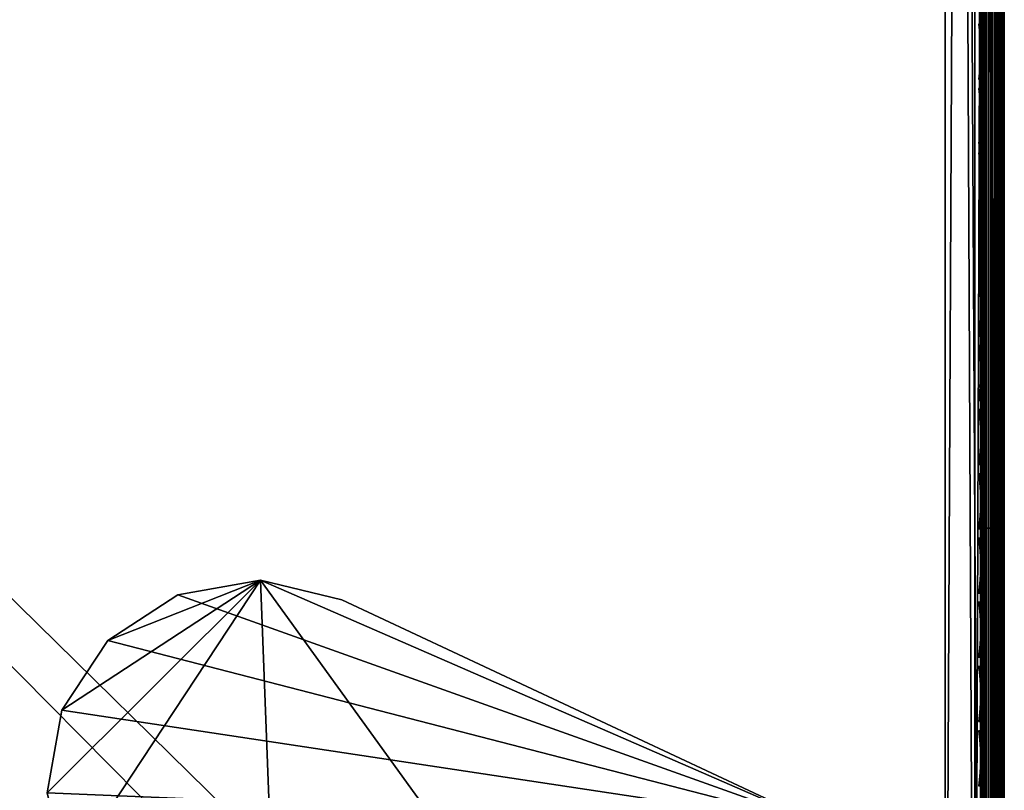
# Model space of a CAD drawing. Header units: inches. Extents: x 0 to 28, y -28 to 0.
# Tile 17 of 98: x 23.8 to 28, y -24.4 to -21.2. Entities that reach past the tile are written whole.
import ezdxf

# ---------------------------------------------------------------- set-up
doc = ezdxf.new("R2010")
doc.units = ezdxf.units.IN
doc.header["$LTSCALE"] = 0.03937
doc.header["$MEASUREMENT"] = 0
for name, color, linetype in [('A-FURN-3-ST', 151, 'Continuous'), ('A-FURN-3-ST-LGHW', 32, 'Continuous'), ('A-FURN-3-ST-SEAM', 250, 'Continuous'), ('A-FURN-3-STITCH', 15, 'Continuous')]:
    doc.layers.add(name, color=color, linetype=linetype)
doc.layers.add('A-FURN-3-ST-LM', color=7, linetype='Continuous', true_color=0xffbd7a)

msp = doc.modelspace()

# ---------------------------------------------------------------- meshes
at = {"layer": 'A-FURN-3-ST'}
mesh = msp.add_polyface(dxfattribs=at)
corners = [(0.25, -0.4912, 5), (27.75, -27.51, 5), (0.25, -27.51, 5), (0.125, -0.4912, 5.0335), (0.125, -27.51, 5.0335), (0.0335, -0.4912, 5.125), (0.0335, -27.51, 5.125), (0, -0.4912, 5.25), (0, -27.51, 5.25), (0.25, -27.7013, 5.0381), (0.125, -27.6885, 5.069), (0.0335, -27.6535, 5.1535), (0, -27.635, 5.2835), (0.25, -26.91, 18), (0.125, -26.91, 17.9665), (0.25, -27.1947, 17.9625), (0.125, -27.186, 17.9302), (0.25, -27.46, 17.8526), (0.125, -27.4433, 17.8236), (0.25, -27.6878, 17.6778), (0.125, -27.6641, 17.6541), (0.0335, -26.91, 17.875), (0.0335, -27.1624, 17.8418), (0.0335, -27.3975, 17.7444), (0.0335, -27.5994, 17.5894), (0, -26.91, 17.75), (0, -27.13, 17.721), (0, -27.335, 17.6361), (0, -27.511, 17.501), (0.0335, -27.7544, 17.3875), (0, -27.6461, 17.325), (0.0335, -1.1, 17.875), (0.125, -1.1, 17.9665), (0.25, -1.1, 18), (27.75, -27.6878, 17.6778), (27.75, -27.46, 17.8526), (27.75, -27.1947, 17.9625), (0, -27.7265, 5.375), (0, -27.76, 5.5), (0, -0.2412, 5.5002), (0, -0.25, 16.9007), (0, -27.76, 16.9), (0, -1.1, 17.75), (0, -27.731, 17.12)]
mesh.append_faces([[corners[k] for k in face] for face in [(0, 1, 2), (3, 2, 4), (5, 4, 6), (7, 6, 8), (9, 10, 2), (2, 10, 4), (4, 10, 11), (4, 11, 6), (6, 11, 8), (8, 11, 12), (13, 14, 15), (15, 14, 16), (15, 16, 17), (17, 16, 18), (17, 18, 19), (19, 18, 20), (14, 21, 16), (16, 21, 22), (16, 22, 23, 18), (18, 23, 24, 20), (21, 25, 22), (22, 25, 26), (22, 26, 23), (23, 26, 27), (23, 27, 24), (24, 27, 28), (24, 28, 29), (29, 28, 30), (31, 25, 21), (32, 21, 14), (33, 14, 13), (19, 34, 17), (17, 35, 15), (15, 36, 13), (2, 1, 9), (12, 37, 8), (8, 38, 39), (40, 38, 41), (42, 41, 25), (25, 41, 43), (25, 43, 30), (30, 28, 25), (25, 28, 27), (25, 27, 26)]])
mesh = msp.add_polyface(dxfattribs=at)
corners = [(0.25, -1.1, 18), (27.75, -1.1, 18), (0.25, -0.8154, 17.9626), (27.75, -0.8154, 17.9626), (0.25, -0.5502, 17.8528), (27.75, -0.5502, 17.8528), (0.25, -0.3225, 17.6781), (0.25, -0.2998, 5.0381), (27.75, -0.2998, 5.0381), (0.25, -0.4912, 5), (0.25, -27.51, 5), (0.125, -0.4912, 5.0335), (0.125, -27.51, 5.0335), (0.0335, -0.4912, 5.125), (0.0335, -27.51, 5.125), (0, -0.4912, 5.25), (0.125, -0.3126, 5.069), (0.0335, -0.3477, 5.1536), (0, -0.3662, 5.2835), (0, -1.1, 17.75), (0.0335, -1.1, 17.875), (0, -0.8801, 17.7211), (0.0335, -0.8478, 17.8418), (0, -0.6752, 17.6362), (0.0335, -0.6127, 17.7445), (0, -0.4992, 17.5013), (0.0335, -0.4108, 17.5897), (0, -0.3641, 17.3254), (0.125, -1.1, 17.9665), (0.125, -0.8241, 17.9302), (0.125, -0.567, 17.8238), (0.125, -0.3462, 17.6544), (0, -26.91, 17.75), (0.0335, -26.91, 17.875), (0.125, -26.91, 17.9665), (0, -27.51, 5.25), (0, -0.2412, 5.5002), (0, -0.2747, 5.3751), (0, -27.76, 5.5), (0, -0.25, 16.9007), (0, -27.76, 16.9), (0, -0.2791, 17.1205), (0.25, -26.91, 18)]
mesh.append_faces([[corners[k] for k in face] for face in [(0, 1, 2), (2, 3, 4), (4, 5, 6), (7, 8, 9), (9, 10, 11), (11, 12, 13), (13, 14, 15), (16, 7, 11), (11, 7, 9), (11, 13, 16), (16, 13, 17), (13, 15, 17), (17, 15, 18), (19, 20, 21), (21, 20, 22), (21, 22, 23), (23, 22, 24), (23, 24, 25), (25, 24, 26), (25, 26, 27), (20, 28, 22), (22, 28, 29), (22, 29, 30, 24), (24, 30, 31, 26), (28, 0, 29), (29, 0, 2), (29, 2, 30), (30, 2, 4), (30, 4, 31), (31, 4, 6), (19, 32, 20), (20, 33, 28), (28, 34, 0), (35, 36, 15), (15, 37, 18), (36, 38, 39), (39, 40, 19), (21, 23, 19), (19, 23, 25), (19, 25, 27), (27, 41, 19), (19, 41, 39), (42, 1, 0)]])
mesh = msp.add_polyface(dxfattribs=at)
corners = [(27.9665, -0.4912, 5.125), (28, -27.51, 5.25), (27.9665, -27.51, 5.125), (27.875, -0.4912, 5.0335), (27.875, -27.51, 5.0335), (27.75, -0.4912, 5), (27.75, -27.51, 5), (27.875, -27.6885, 5.069), (27.75, -27.7013, 5.0381), (27.9665, -27.6535, 5.1535), (28, -27.635, 5.2835), (28, -26.91, 17.75), (27.9665, -26.91, 17.875), (28, -27.13, 17.721), (27.9665, -27.1624, 17.8418), (28, -27.335, 17.6361), (27.9665, -27.3975, 17.7444), (28, -27.511, 17.501), (27.9665, -27.5994, 17.5894), (28, -27.6461, 17.325), (27.875, -26.91, 17.9665), (27.875, -27.186, 17.9302), (27.875, -27.4433, 17.8236), (27.875, -27.6641, 17.6541), (27.75, -26.91, 18), (27.75, -27.1947, 17.9625), (27.75, -27.46, 17.8526), (27.75, -27.6878, 17.6778), (27.875, -1.1, 17.9665), (27.9665, -1.1, 17.875), (28, -1.1, 17.75), (28, -0.2412, 5.5002), (28, -27.76, 5.5), (28, -27.7265, 5.375), (28, -0.25, 16.9007), (28, -27.76, 16.9), (28, -27.731, 17.12), (0.25, -27.46, 17.8526), (0.25, -27.1947, 17.9625), (0.25, -26.91, 18), (0.25, -27.7013, 5.0381), (27.75, -1.1, 18)]
mesh.append_faces([[corners[k] for k in face] for face in [(0, 1, 2), (3, 2, 4), (5, 4, 6), (7, 8, 4), (4, 8, 6), (4, 2, 7), (7, 2, 9), (2, 1, 9), (9, 1, 10), (11, 12, 13), (13, 12, 14), (13, 14, 15), (15, 14, 16), (15, 16, 17), (17, 16, 18), (17, 18, 19), (12, 20, 14), (14, 20, 21), (14, 21, 22, 16), (16, 22, 23, 18), (20, 24, 21), (21, 24, 25), (21, 25, 22), (22, 25, 26), (22, 26, 23), (23, 26, 27), (28, 24, 20), (29, 20, 12), (30, 12, 11), (1, 31, 32), (1, 32, 33), (32, 34, 35), (35, 30, 11), (13, 15, 11), (11, 15, 17), (11, 17, 19), (19, 36, 11), (11, 36, 35), (33, 10, 1), (37, 27, 26), (38, 26, 25), (39, 25, 24), (40, 6, 8), (24, 41, 39)]])
mesh = msp.add_polyface(dxfattribs=at)
corners = [(28, -0.4912, 5.25), (28, -27.51, 5.25), (27.9665, -0.4912, 5.125), (27.9665, -27.51, 5.125), (27.875, -0.4912, 5.0335), (27.875, -27.51, 5.0335), (27.75, -0.4912, 5), (27.875, -0.3126, 5.069), (27.9665, -0.3477, 5.1536), (28, -0.3662, 5.2835), (27.75, -1.1, 18), (27.875, -1.1, 17.9665), (27.75, -0.8154, 17.9626), (27.875, -0.8241, 17.9302), (27.75, -0.5502, 17.8528), (27.875, -0.567, 17.8238), (27.75, -0.3225, 17.6781), (27.875, -0.3462, 17.6544), (27.9665, -1.1, 17.875), (27.9665, -0.8478, 17.8418), (27.9665, -0.6127, 17.7445), (27.9665, -0.4108, 17.5897), (28, -1.1, 17.75), (28, -0.8801, 17.7211), (28, -0.6752, 17.6362), (28, -0.4992, 17.5013), (27.9665, -0.2559, 17.3879), (28, -0.3641, 17.3254), (27.75, -26.91, 18), (27.875, -26.91, 17.9665), (27.9665, -26.91, 17.875), (0.25, -0.8154, 17.9626), (0.25, -0.5502, 17.8528), (0.25, -0.3225, 17.6781), (0.25, -0.4912, 5), (27.75, -0.2998, 5.0381), (27.75, -27.51, 5), (28, -0.2412, 5.5002), (28, -0.2747, 5.3751), (28, -0.25, 16.9007), (28, -27.76, 5.5), (28, -27.76, 16.9), (28, -0.2791, 17.1205)]
mesh.append_faces([[corners[k] for k in face] for face in [(0, 1, 2), (2, 3, 4), (4, 5, 6), (6, 7, 4), (4, 7, 8), (4, 8, 2), (2, 8, 0), (0, 8, 9), (10, 11, 12), (12, 11, 13), (12, 13, 14), (14, 13, 15), (14, 15, 16), (16, 15, 17), (11, 18, 13), (13, 18, 19), (13, 19, 20, 15), (15, 20, 21, 17), (18, 22, 19), (19, 22, 23), (19, 23, 20), (20, 23, 24), (20, 24, 21), (21, 24, 25), (21, 25, 26), (26, 25, 27), (10, 28, 11), (11, 29, 18), (18, 30, 22), (31, 10, 12), (32, 12, 14), (33, 14, 16), (34, 35, 6), (6, 36, 34), (0, 37, 1), (9, 38, 0), (37, 39, 40), (41, 39, 22), (39, 42, 22), (22, 42, 27), (22, 27, 25), (25, 24, 22), (22, 24, 23)]])
at = {"layer": 'A-FURN-3-ST-LGHW'}
mesh = msp.add_polyface(dxfattribs=at)
corners = [(27.2328, -24.5906, 5), (24.8548, -23.5557, 5), (25.1987, -23.6378, 5), (24.5064, -23.6165, 5), (24.2106, -23.8103, 5), (24.0158, -24.1054, 5), (23.9538, -24.4536, 5), (24.0347, -24.7979, 5), (24.9805, -26.8352, 5), (27.229, -26.8391, 5), (25.1987, -23.6378, 4.7502), (24.8548, -23.5557, 4.7502), (24.5064, -23.6165, 4.7502), (24.2106, -23.8103, 4.7502), (24.0158, -24.1054, 4.7502), (23.9538, -24.4536, 4.7502), (24.0347, -24.7979, 4.7502), (27.2328, -24.5906, 4.7502), (27.229, -26.8391, 4.7502), (24.9805, -26.8352, 4.7502)]
mesh.append_faces([[corners[k] for k in face] for face in [(2, 10, 1), (10, 11, 1), (1, 11, 3), (11, 12, 3), (3, 12, 4), (12, 13, 4), (4, 13, 5), (13, 14, 5), (5, 14, 6), (14, 15, 6), (7, 6, 16), (6, 15, 16), (8, 7, 19), (7, 16, 19), (17, 10, 0), (10, 2, 0)]])
mesh.append_faces([[corners[k] for k in face] for face in [(2, 1, 0), (10, 17, 11), (9, 8, 18), (0, 9, 17)]], dxfattribs={"vtx1": -1})
mesh.append_faces([[corners[k] for k in face] for face in [(1, 3, 0), (3, 4, 0), (4, 5, 0), (5, 6, 0), (6, 7, 0), (7, 8, 0), (17, 18, 11), (18, 19, 11), (19, 16, 11), (16, 15, 11), (15, 14, 11), (14, 13, 11)]], dxfattribs={"vtx1": -1, "vtx2": -1})
mesh.append_faces([[corners[k] for k in face] for face in [(8, 9, 0), (13, 12, 11), (8, 19, 18), (9, 18, 17)]], dxfattribs={"vtx2": -1})
at = {"layer": 'A-FURN-3-ST-LM'}
mesh = msp.add_polyface(dxfattribs=at)
corners = [(0.1, -27.76, 18.5), (0.05, -27.76, 18.4866), (0.1201, -27.835, 18.5), (0.0768, -27.86, 18.4866), (0.175, -27.8899, 18.5), (0.15, -27.9332, 18.4866), (0.25, -27.91, 18.5), (0.25, -27.96, 18.4866), (0.1317, -27.9649, 18.45), (0.25, -27.9966, 18.45), (0.125, -27.9765, 18.4), (0.25, -28.01, 18.4), (0.0134, -27.76, 18.45), (0.0451, -27.8783, 18.45), (0, -27.76, 18.4), (0.0335, -27.885, 18.4), (0.1, -0.25, 18.5), (0.05, -0.25, 18.4866), (0.0134, -0.25, 18.45), (0, -0.25, 18.4), (27.75, -28.01, 18.4), (27.75, -27.9966, 18.45), (27.75, -27.96, 18.4866), (27.75, -27.91, 18.5), (0.25, -0.1, 18.5), (0.25, -0.05, 18.4866), (0.175, -0.1201, 18.5), (0.15, -0.0768, 18.4866), (0.1201, -0.175, 18.5), (0.0768, -0.15, 18.4866), (0.0451, -0.1317, 18.45), (0.0335, -0.125, 18.4), (0.25, -0.0134, 18.45), (0.1317, -0.0451, 18.45), (0.25, 0, 18.4), (0.125, -0.0335, 18.4), (28, -27.76, 18.4), (27.9866, -27.76, 18.45), (27.9665, -27.885, 18.4), (27.9549, -27.8783, 18.45), (27.875, -27.9765, 18.4), (27.8683, -27.9649, 18.45), (27.85, -27.9332, 18.4866), (27.825, -27.8899, 18.5), (27.95, -27.76, 18.4866), (27.9232, -27.86, 18.4866), (27.9, -27.76, 18.5), (27.8799, -27.835, 18.5), (27.75, -0.1, 18.5), (27.75, -0.05, 18.4866), (27.75, -0.0134, 18.45), (27.75, 0, 18.4), (28, -0.25, 18.4), (27.9866, -0.25, 18.45), (27.95, -0.25, 18.4866), (27.9, -0.25, 18.5), (27.875, -0.0335, 18.4), (27.8683, -0.0451, 18.45), (27.9665, -0.125, 18.4), (27.9549, -0.1317, 18.45), (27.9232, -0.15, 18.4866), (27.8799, -0.175, 18.5), (27.85, -0.0768, 18.4866), (27.825, -0.1201, 18.5), (28, -0.25, 18), (28, -27.76, 18), (27.9665, -27.885, 18), (27.875, -27.9765, 18), (27.75, -28.01, 18), (0.25, -28.01, 18), (0.125, -27.9765, 18), (0.0335, -27.885, 18), (0, -27.76, 18), (0, -0.25, 18), (0.0335, -0.125, 18), (0.125, -0.0335, 18), (0.25, 0, 18), (27.75, 0, 18), (27.875, -0.0335, 18), (27.9665, -0.125, 18)]
mesh.append_faces([[corners[k] for k in face] for face in [(0, 1, 2), (2, 1, 3), (2, 3, 4), (4, 3, 5), (4, 5, 6), (6, 5, 7), (7, 5, 8), (7, 8, 9), (9, 8, 10), (9, 10, 11), (1, 12, 3), (3, 12, 13), (3, 13, 8, 5), (12, 14, 13), (13, 14, 15), (13, 15, 8), (8, 15, 10), (0, 16, 1), (1, 16, 17), (1, 17, 12), (12, 17, 18), (12, 18, 14), (14, 18, 19), (11, 20, 9), (9, 20, 21), (9, 21, 7), (7, 21, 22), (7, 22, 6), (6, 22, 23), (24, 25, 26), (26, 25, 27), (26, 27, 28), (28, 27, 29), (28, 29, 16), (16, 29, 17), (17, 29, 30), (17, 30, 18), (18, 30, 31), (18, 31, 19), (25, 32, 27), (27, 32, 33), (27, 33, 30, 29), (32, 34, 33), (33, 34, 35), (33, 35, 30), (30, 35, 31), (36, 37, 38), (38, 37, 39), (38, 39, 40), (40, 39, 41), (40, 41, 20), (20, 41, 21), (21, 41, 42), (21, 42, 22), (22, 42, 43), (22, 43, 23), (37, 44, 39), (39, 44, 45), (39, 45, 42, 41), (44, 46, 45), (45, 46, 47), (45, 47, 42), (42, 47, 43), (24, 48, 25), (25, 48, 49), (25, 49, 32), (32, 49, 50), (32, 50, 34), (34, 50, 51), (36, 52, 37), (37, 52, 53), (37, 53, 44), (44, 53, 54), (44, 54, 46), (46, 54, 55), (51, 50, 56), (56, 50, 57), (56, 57, 58), (58, 57, 59), (58, 59, 52), (52, 59, 53), (53, 59, 60), (53, 60, 54), (54, 60, 61), (54, 61, 55), (50, 49, 57), (57, 49, 62), (57, 62, 60, 59), (49, 48, 62), (62, 48, 63), (62, 63, 60), (60, 63, 61), (52, 36, 64), (64, 36, 65), (65, 36, 66), (66, 36, 38), (66, 38, 67), (67, 38, 40), (67, 40, 68), (68, 40, 20), (20, 11, 68), (68, 11, 69), (69, 11, 70), (70, 11, 10), (70, 10, 71), (71, 10, 15), (71, 15, 72), (72, 15, 14), (2, 4, 0), (0, 4, 6), (0, 6, 24), (24, 6, 23), (24, 23, 48), (48, 23, 46), (48, 46, 55), (23, 43, 46), (46, 43, 47), (61, 63, 55), (55, 63, 48), (0, 24, 16), (16, 24, 26), (16, 26, 28), (14, 19, 72), (72, 19, 73), (73, 19, 74), (74, 19, 31), (74, 31, 75), (75, 31, 35), (75, 35, 76), (76, 35, 34), (34, 51, 76), (76, 51, 77), (77, 51, 78), (78, 51, 56), (78, 56, 79), (79, 56, 58), (79, 58, 64), (64, 58, 52)]])
mesh.append_faces([[corners[k] for k in face] for face in [(75, 73, 74), (67, 65, 66)]], dxfattribs={"vtx0": -1})
mesh.append_faces([[corners[k] for k in face] for face in [(70, 72, 69), (76, 73, 75), (78, 64, 77), (68, 65, 67)]], dxfattribs={"vtx0": -1, "vtx1": -1})
mesh.append_faces([[corners[k] for k in face] for face in [(69, 72, 76), (77, 65, 68)]], dxfattribs={"vtx0": -1, "vtx1": -1, "vtx2": -1})
mesh.append_faces([[corners[k] for k in face] for face in [(69, 76, 77), (77, 64, 65)]], dxfattribs={"vtx0": -1, "vtx2": -1})
mesh.append_faces([[corners[k] for k in face] for face in [(72, 73, 76), (68, 69, 77)]], dxfattribs={"vtx1": -1, "vtx2": -1})
mesh.append_faces([[corners[k] for k in face] for face in [(70, 71, 72), (78, 79, 64)]], dxfattribs={"vtx2": -1})
at = {"layer": 'A-FURN-3-ST-SEAM'}
mesh = msp.add_polyface(dxfattribs=at)
corners = [(27.9433, -23.3349, 17.8505), (27.9266, -23.3349, 17.8563), (27.9266, -19.7597, 17.8563), (27.9433, -19.7597, 17.8505), (27.9266, -16.1846, 17.8563), (27.9433, -16.1846, 17.8505), (27.9035, -16.1846, 17.8826), (27.9128, -16.1846, 17.8675), (27.9128, -19.7597, 17.8675), (27.9035, -19.7597, 17.8826), (27.9128, -23.3349, 17.8675), (27.9035, -23.3349, 17.8826), (27.9, -26.91, 17.9), (27.9, -23.3349, 17.9), (27.9, -19.7597, 17.9), (27.9981, -16.1846, 17.8868), (27.9997, -16.1846, 17.9045), (27.9997, -19.7597, 17.9045), (27.9981, -19.7597, 17.8868), (27.9997, -23.3349, 17.9045), (27.9981, -23.3349, 17.8868), (27.9949, -16.1846, 17.9217), (27.9949, -19.7597, 17.9217), (27.9949, -23.3349, 17.9217), (27.9345, -16.1846, 17.9472), (27.9188, -16.1846, 17.939), (27.9188, -19.7597, 17.939), (27.9345, -19.7597, 17.9472), (27.9188, -23.3349, 17.939), (27.9345, -23.3349, 17.9472), (27.9071, -16.1846, 17.9255), (27.9071, -19.7597, 17.9255), (27.9071, -23.3349, 17.9255), (27.9, -16.1846, 17.9), (27.9071, -26.91, 17.9255), (27.961, -23.3349, 17.8515), (27.961, -19.7597, 17.8515), (27.961, -16.1846, 17.8515), (27.9845, -23.3349, 17.9362), (27.9845, -19.7597, 17.9362), (27.9845, -16.1846, 17.9362), (27.9772, -23.3349, 17.8588), (27.9772, -19.7597, 17.8588), (27.9772, -16.1846, 17.8588), (27.9696, -23.3349, 17.9459), (27.9696, -19.7597, 17.9459), (27.9696, -16.1846, 17.9459)]
mesh.append_faces([[corners[k] for k in face] for face in [(11, 12, 13), (11, 13, 9), (9, 13, 14), (9, 14, 6), (31, 33, 14), (31, 14, 32), (32, 14, 13), (32, 13, 34)]])
mesh.append_faces([[corners[k] for k in face] for face in [(9, 8, 10, 11), (18, 17, 19, 20), (17, 22, 23, 19), (27, 26, 28, 29), (26, 31, 32, 28)]], dxfattribs={"vtx0": -1})
mesh.append_faces([[corners[k] for k in face] for face in [(3, 2, 4, 5), (6, 7, 8, 9), (15, 16, 17, 18), (16, 21, 22, 17), (24, 25, 26, 27), (25, 30, 31, 26), (36, 3, 5, 37), (39, 22, 21, 40), (2, 8, 7, 4), (42, 36, 37, 43), (18, 42, 43, 15), (45, 39, 40, 46)]], dxfattribs={"vtx0": -1, "vtx2": -1})
mesh.append_faces([[corners[k] for k in face] for face in [(0, 1, 2, 3), (35, 0, 3, 36), (38, 23, 22, 39), (1, 10, 8, 2), (41, 35, 36, 42), (20, 41, 42, 18), (44, 38, 39, 45), (29, 44, 45, 27)]], dxfattribs={"vtx2": -1})
mesh = msp.add_polyface(dxfattribs=at)
corners = [(27.9433, -27.1531, 17.8187), (27.9266, -27.1546, 17.8243), (27.9266, -26.91, 17.8563), (27.9433, -26.91, 17.8505), (27.9266, -23.3349, 17.8563), (27.9433, -23.3349, 17.8505), (27.9035, -23.3349, 17.8826), (27.9128, -23.3349, 17.8675), (27.9128, -26.91, 17.8675), (27.9035, -26.91, 17.8826), (27.9128, -27.1575, 17.8352), (27.9035, -27.1614, 17.8498), (27.9, -27.0951, 17.8825), (27.9, -26.91, 17.9), (27.9981, -23.3349, 17.8868), (27.9997, -23.3349, 17.9045), (27.9997, -26.91, 17.9045), (27.9981, -26.91, 17.8868), (27.9997, -27.167, 17.871), (27.9981, -27.1624, 17.8538), (27.9949, -23.3349, 17.9217), (27.9949, -26.91, 17.9217), (27.9949, -27.1714, 17.8876), (27.9345, -23.3349, 17.9472), (27.9188, -23.3349, 17.939), (27.9188, -26.91, 17.939), (27.9345, -26.91, 17.9472), (27.9188, -27.1758, 17.9043), (27.9345, -27.1779, 17.9122), (27.9071, -23.3349, 17.9255), (27.9071, -26.91, 17.9255), (27.9071, -27.1723, 17.8913), (27.9, -23.3349, 17.9), (27.9, -27.1658, 17.8666), (27.9, -27.2772, 17.8301), (27.961, -27.3842, 17.7247), (27.9433, -27.3837, 17.7238), (27.961, -27.1534, 17.8197), (27.961, -26.91, 17.8515), (27.961, -23.3349, 17.8515), (27.9845, -27.1751, 17.9016), (27.9845, -26.91, 17.9362), (27.9845, -23.3349, 17.9362), (27.9772, -27.1553, 17.8268), (27.9772, -26.91, 17.8588), (27.9772, -23.3349, 17.8588), (27.9696, -27.1775, 17.9109), (27.9696, -26.91, 17.9459), (27.9696, -23.3349, 17.9459)]
mesh.append_faces([[corners[k] for k in face] for face in [(0, 1, 2, 3), (3, 2, 4, 5), (6, 7, 8, 9), (9, 8, 10, 11), (11, 12, 9), (9, 13, 6), (14, 15, 16, 17), (17, 16, 18, 19), (15, 20, 21, 16), (16, 21, 22, 18), (23, 24, 25, 26), (26, 25, 27, 28), (24, 29, 30, 25), (25, 30, 31, 27), (30, 32, 13), (30, 13, 12), (30, 12, 31), (31, 12, 33), (31, 33, 34), (35, 36, 0, 37), (37, 0, 3, 38), (38, 3, 5, 39), (40, 22, 21, 41), (41, 21, 20, 42), (1, 10, 8, 2), (2, 8, 7, 4), (43, 37, 38, 44), (44, 38, 39, 45), (19, 43, 44, 17), (17, 44, 45, 14), (46, 40, 41, 47), (47, 41, 42, 48), (28, 46, 47, 26), (26, 47, 48, 23)]])
at = {"layer": 'A-FURN-3-STITCH'}
mesh = msp.add_polymesh((7, 4), dxfattribs=at)
for k, corner in enumerate([(27.8907, -21.4372, 17.9558), (27.8929, -21.4373, 17.9543), (27.8972, -21.4373, 17.9514), (27.8993, -21.4373, 17.9499), (27.895, -21.3988, 17.9615), (27.8997, -21.3987, 17.9637), (27.904, -21.3988, 17.9608), (27.9036, -21.3989, 17.9556), (27.8976, -21.3599, 17.9646), (27.9023, -21.3599, 17.9669), (27.9066, -21.3599, 17.964), (27.9062, -21.36, 17.9588), (27.8984, -21.3208, 17.9652), (27.9031, -21.3208, 17.9675), (27.9074, -21.3208, 17.9646), (27.9071, -21.3209, 17.9594), (27.8976, -21.2818, 17.9633), (27.9023, -21.2817, 17.9656), (27.9066, -21.2818, 17.9627), (27.9062, -21.2819, 17.9575), (27.895, -21.243, 17.9589), (27.8997, -21.243, 17.9611), (27.904, -21.243, 17.9582), (27.9036, -21.2431, 17.953), (27.8907, -21.2048, 17.9519), (27.8929, -21.2048, 17.9505), (27.8972, -21.2048, 17.9476), (27.8993, -21.2049, 17.9461)]):
    mesh.set_mesh_vertex(divmod(k, 4), corner)
mesh = msp.add_polymesh((7, 4), dxfattribs=at)
for k, corner in enumerate([(27.8907, -21.7088, 17.9558), (27.8929, -21.7088, 17.9543), (27.8972, -21.7088, 17.9514), (27.8993, -21.7089, 17.9499), (27.895, -21.6703, 17.9615), (27.8997, -21.6703, 17.9637), (27.904, -21.6703, 17.9608), (27.9036, -21.6704, 17.9556), (27.8976, -21.6314, 17.9646), (27.9023, -21.6314, 17.9669), (27.9066, -21.6314, 17.964), (27.9062, -21.6315, 17.9588), (27.8984, -21.5923, 17.9652), (27.9031, -21.5923, 17.9675), (27.9074, -21.5923, 17.9646), (27.9071, -21.5924, 17.9594), (27.8976, -21.5533, 17.9633), (27.9023, -21.5533, 17.9656), (27.9066, -21.5533, 17.9627), (27.9062, -21.5534, 17.9575), (27.895, -21.5145, 17.9589), (27.8997, -21.5145, 17.9611), (27.904, -21.5145, 17.9582), (27.9036, -21.5146, 17.953), (27.8907, -21.4763, 17.9519), (27.8929, -21.4763, 17.9505), (27.8972, -21.4764, 17.9476), (27.8993, -21.4764, 17.9461)]):
    mesh.set_mesh_vertex(divmod(k, 4), corner)
mesh = msp.add_polymesh((7, 4), dxfattribs=at)
for k, corner in enumerate([(27.8907, -21.9803, 17.9558), (27.8929, -21.9803, 17.9543), (27.8972, -21.9804, 17.9514), (27.8993, -21.9804, 17.9499), (27.895, -21.9418, 17.9615), (27.8997, -21.9418, 17.9637), (27.904, -21.9418, 17.9608), (27.9036, -21.9419, 17.9556), (27.8976, -21.903, 17.9646), (27.9023, -21.9029, 17.9669), (27.9066, -21.903, 17.964), (27.9062, -21.903, 17.9588), (27.8984, -21.8639, 17.9652), (27.9031, -21.8638, 17.9675), (27.9074, -21.8639, 17.9646), (27.9071, -21.864, 17.9594), (27.8976, -21.8248, 17.9633), (27.9023, -21.8248, 17.9656), (27.9066, -21.8248, 17.9627), (27.9062, -21.8249, 17.9575), (27.895, -21.7861, 17.9589), (27.8997, -21.786, 17.9611), (27.904, -21.7861, 17.9582), (27.9036, -21.7862, 17.953), (27.8907, -21.7478, 17.9519), (27.8929, -21.7478, 17.9505), (27.8972, -21.7479, 17.9476), (27.8993, -21.7479, 17.9461)]):
    mesh.set_mesh_vertex(divmod(k, 4), corner)
mesh = msp.add_polymesh((7, 4), dxfattribs=at)
for k, corner in enumerate([(27.8907, -22.2518, 17.9558), (27.8929, -22.2518, 17.9543), (27.8972, -22.2519, 17.9514), (27.8993, -22.2519, 17.9499), (27.895, -22.2134, 17.9615), (27.8997, -22.2133, 17.9637), (27.904, -22.2134, 17.9608), (27.9036, -22.2135, 17.9556), (27.8976, -22.1745, 17.9646), (27.9023, -22.1744, 17.9669), (27.9066, -22.1745, 17.964), (27.9062, -22.1746, 17.9588), (27.8984, -22.1354, 17.9652), (27.9031, -22.1354, 17.9675), (27.9074, -22.1354, 17.9646), (27.9071, -22.1355, 17.9594), (27.8976, -22.0963, 17.9633), (27.9023, -22.0963, 17.9656), (27.9066, -22.0964, 17.9627), (27.9062, -22.0964, 17.9575), (27.895, -22.0576, 17.9589), (27.8997, -22.0575, 17.9611), (27.904, -22.0576, 17.9582), (27.9036, -22.0577, 17.953), (27.8907, -22.0193, 17.9519), (27.8929, -22.0194, 17.9505), (27.8972, -22.0194, 17.9476), (27.8993, -22.0194, 17.9461)]):
    mesh.set_mesh_vertex(divmod(k, 4), corner)
mesh = msp.add_polymesh((7, 4), dxfattribs=at)
for k, corner in enumerate([(27.8907, -22.5233, 17.9558), (27.8929, -22.5234, 17.9543), (27.8972, -22.5234, 17.9514), (27.8993, -22.5234, 17.9499), (27.895, -22.4849, 17.9615), (27.8997, -22.4849, 17.9637), (27.904, -22.4849, 17.9608), (27.9036, -22.485, 17.9556), (27.8976, -22.446, 17.9646), (27.9023, -22.446, 17.9669), (27.9066, -22.446, 17.964), (27.9062, -22.4461, 17.9588), (27.8984, -22.4069, 17.9652), (27.9031, -22.4069, 17.9675), (27.9074, -22.4069, 17.9646), (27.9071, -22.407, 17.9594), (27.8976, -22.3679, 17.9633), (27.9023, -22.3678, 17.9656), (27.9066, -22.3679, 17.9627), (27.9062, -22.368, 17.9575), (27.895, -22.3291, 17.9589), (27.8997, -22.3291, 17.9611), (27.904, -22.3291, 17.9582), (27.9036, -22.3292, 17.953), (27.8907, -22.2909, 17.9519), (27.8929, -22.2909, 17.9505), (27.8972, -22.2909, 17.9476), (27.8993, -22.291, 17.9461)]):
    mesh.set_mesh_vertex(divmod(k, 4), corner)
mesh = msp.add_polymesh((7, 4), dxfattribs=at)
for k, corner in enumerate([(27.8907, -22.7949, 17.9558), (27.8929, -22.7949, 17.9543), (27.8972, -22.795, 17.9514), (27.8993, -22.795, 17.9499), (27.895, -22.7564, 17.9615), (27.8997, -22.7564, 17.9637), (27.904, -22.7564, 17.9608), (27.9036, -22.7565, 17.9556), (27.8976, -22.7175, 17.9646), (27.9023, -22.7175, 17.9669), (27.9066, -22.7176, 17.964), (27.9062, -22.7176, 17.9588), (27.8984, -22.6785, 17.9652), (27.9031, -22.6784, 17.9675), (27.9074, -22.6785, 17.9646), (27.9071, -22.6785, 17.9594), (27.8976, -22.6394, 17.9633), (27.9023, -22.6394, 17.9656), (27.9066, -22.6394, 17.9627), (27.9062, -22.6395, 17.9575), (27.895, -22.6006, 17.9589), (27.8997, -22.6006, 17.9611), (27.904, -22.6007, 17.9582), (27.9036, -22.6007, 17.953), (27.8907, -22.5624, 17.9519), (27.8929, -22.5624, 17.9505), (27.8972, -22.5625, 17.9476), (27.8993, -22.5625, 17.9461)]):
    mesh.set_mesh_vertex(divmod(k, 4), corner)
mesh = msp.add_polymesh((7, 4), dxfattribs=at)
for k, corner in enumerate([(27.8907, -23.0664, 17.9558), (27.8929, -23.0664, 17.9543), (27.8972, -23.0665, 17.9514), (27.8993, -23.0665, 17.9499), (27.895, -23.028, 17.9615), (27.8997, -23.0279, 17.9637), (27.904, -23.028, 17.9608), (27.9036, -23.0281, 17.9556), (27.8976, -22.9891, 17.9646), (27.9023, -22.989, 17.9669), (27.9066, -22.9891, 17.964), (27.9062, -22.9892, 17.9588), (27.8984, -22.95, 17.9652), (27.9031, -22.9499, 17.9675), (27.9074, -22.95, 17.9646), (27.9071, -22.9501, 17.9594), (27.8976, -22.9109, 17.9633), (27.9023, -22.9109, 17.9656), (27.9066, -22.9109, 17.9627), (27.9062, -22.911, 17.9575), (27.895, -22.8722, 17.9589), (27.8997, -22.8721, 17.9611), (27.904, -22.8722, 17.9582), (27.9036, -22.8723, 17.953), (27.8907, -22.8339, 17.9519), (27.8929, -22.834, 17.9505), (27.8972, -22.834, 17.9476), (27.8993, -22.834, 17.9461)]):
    mesh.set_mesh_vertex(divmod(k, 4), corner)
mesh = msp.add_polymesh((7, 4), dxfattribs=at)
for k, corner in enumerate([(27.8907, -23.3379, 17.9558), (27.8929, -23.338, 17.9543), (27.8972, -23.338, 17.9514), (27.8993, -23.338, 17.9499), (27.895, -23.2995, 17.9615), (27.8997, -23.2994, 17.9637), (27.904, -23.2995, 17.9608), (27.9036, -23.2996, 17.9556), (27.8976, -23.2606, 17.9646), (27.9023, -23.2606, 17.9669), (27.9066, -23.2606, 17.964), (27.9062, -23.2607, 17.9588), (27.8984, -23.2215, 17.9652), (27.9031, -23.2215, 17.9675), (27.9074, -23.2215, 17.9646), (27.9071, -23.2216, 17.9594), (27.8976, -23.1825, 17.9633), (27.9023, -23.1824, 17.9656), (27.9066, -23.1825, 17.9627), (27.9062, -23.1826, 17.9575), (27.895, -23.1437, 17.9589), (27.8997, -23.1437, 17.9611), (27.904, -23.1437, 17.9582), (27.9036, -23.1438, 17.953), (27.8907, -23.1055, 17.9519), (27.8929, -23.1055, 17.9505), (27.8972, -23.1055, 17.9476), (27.8993, -23.1056, 17.9461)]):
    mesh.set_mesh_vertex(divmod(k, 4), corner)
mesh = msp.add_polymesh((7, 4), dxfattribs=at)
for k, corner in enumerate([(27.8907, -23.6095, 17.9558), (27.8929, -23.6095, 17.9543), (27.8972, -23.6095, 17.9514), (27.8993, -23.6096, 17.9499), (27.895, -23.571, 17.9615), (27.8997, -23.571, 17.9637), (27.904, -23.571, 17.9608), (27.9036, -23.5711, 17.9556), (27.8976, -23.5321, 17.9646), (27.9023, -23.5321, 17.9669), (27.9066, -23.5321, 17.964), (27.9062, -23.5322, 17.9588), (27.8984, -23.493, 17.9652), (27.9031, -23.493, 17.9675), (27.9074, -23.4931, 17.9646), (27.9071, -23.4931, 17.9594), (27.8976, -23.454, 17.9633), (27.9023, -23.454, 17.9656), (27.9066, -23.454, 17.9627), (27.9062, -23.4541, 17.9575), (27.895, -23.4152, 17.9589), (27.8997, -23.4152, 17.9611), (27.904, -23.4152, 17.9582), (27.9036, -23.4153, 17.953), (27.8907, -23.377, 17.9519), (27.8929, -23.377, 17.9505), (27.8972, -23.3771, 17.9476), (27.8993, -23.3771, 17.9461)]):
    mesh.set_mesh_vertex(divmod(k, 4), corner)
mesh = msp.add_polymesh((7, 4), dxfattribs=at)
for k, corner in enumerate([(27.8907, -23.881, 17.9558), (27.8929, -23.881, 17.9543), (27.8972, -23.8811, 17.9514), (27.8993, -23.8811, 17.9499), (27.895, -23.8425, 17.9615), (27.8997, -23.8425, 17.9637), (27.904, -23.8426, 17.9608), (27.9036, -23.8426, 17.9556), (27.8976, -23.8037, 17.9646), (27.9023, -23.8036, 17.9669), (27.9066, -23.8037, 17.964), (27.9062, -23.8038, 17.9588), (27.8984, -23.7646, 17.9652), (27.9031, -23.7645, 17.9675), (27.9074, -23.7646, 17.9646), (27.9071, -23.7647, 17.9594), (27.8976, -23.7255, 17.9633), (27.9023, -23.7255, 17.9656), (27.9066, -23.7255, 17.9627), (27.9062, -23.7256, 17.9575), (27.895, -23.6868, 17.9589), (27.8997, -23.6867, 17.9611), (27.904, -23.6868, 17.9582), (27.9036, -23.6869, 17.953), (27.8907, -23.6485, 17.9519), (27.8929, -23.6485, 17.9505), (27.8972, -23.6486, 17.9476), (27.8993, -23.6486, 17.9461)]):
    mesh.set_mesh_vertex(divmod(k, 4), corner)
mesh = msp.add_polymesh((7, 4), dxfattribs=at)
for k, corner in enumerate([(27.8907, -24.1525, 17.9558), (27.8929, -24.1526, 17.9543), (27.8972, -24.1526, 17.9514), (27.8993, -24.1526, 17.9499), (27.895, -24.1141, 17.9615), (27.8997, -24.114, 17.9637), (27.904, -24.1141, 17.9608), (27.9036, -24.1142, 17.9556), (27.8976, -24.0752, 17.9646), (27.9023, -24.0751, 17.9669), (27.9066, -24.0752, 17.964), (27.9062, -24.0753, 17.9588), (27.8984, -24.0361, 17.9652), (27.9031, -24.0361, 17.9675), (27.9074, -24.0361, 17.9646), (27.9071, -24.0362, 17.9594), (27.8976, -23.9971, 17.9633), (27.9023, -23.997, 17.9656), (27.9066, -23.9971, 17.9627), (27.9062, -23.9972, 17.9575), (27.895, -23.9583, 17.9589), (27.8997, -23.9583, 17.9611), (27.904, -23.9583, 17.9582), (27.9036, -23.9584, 17.953), (27.8907, -23.9201, 17.9519), (27.8929, -23.9201, 17.9505), (27.8972, -23.9201, 17.9476), (27.8993, -23.9201, 17.9461)]):
    mesh.set_mesh_vertex(divmod(k, 4), corner)
mesh = msp.add_polymesh((7, 4), dxfattribs=at)
for k, corner in enumerate([(27.8907, -24.4241, 17.9558), (27.8929, -24.4241, 17.9543), (27.8972, -24.4241, 17.9514), (27.8993, -24.4242, 17.9499), (27.895, -24.3856, 17.9615), (27.8997, -24.3856, 17.9637), (27.904, -24.3856, 17.9608), (27.9036, -24.3857, 17.9556), (27.8976, -24.3467, 17.9646), (27.9023, -24.3467, 17.9669), (27.9066, -24.3467, 17.964), (27.9062, -24.3468, 17.9588), (27.8984, -24.3076, 17.9652), (27.9031, -24.3076, 17.9675), (27.9074, -24.3076, 17.9646), (27.9071, -24.3077, 17.9594), (27.8976, -24.2686, 17.9633), (27.9023, -24.2685, 17.9656), (27.9066, -24.2686, 17.9627), (27.9062, -24.2687, 17.9575), (27.895, -24.2298, 17.9589), (27.8997, -24.2298, 17.9611), (27.904, -24.2298, 17.9582), (27.9036, -24.2299, 17.953), (27.8907, -24.1916, 17.9519), (27.8929, -24.1916, 17.9505), (27.8972, -24.1917, 17.9476), (27.8993, -24.1917, 17.9461)]):
    mesh.set_mesh_vertex(divmod(k, 4), corner)

doc.saveas('drawing.dxf')
